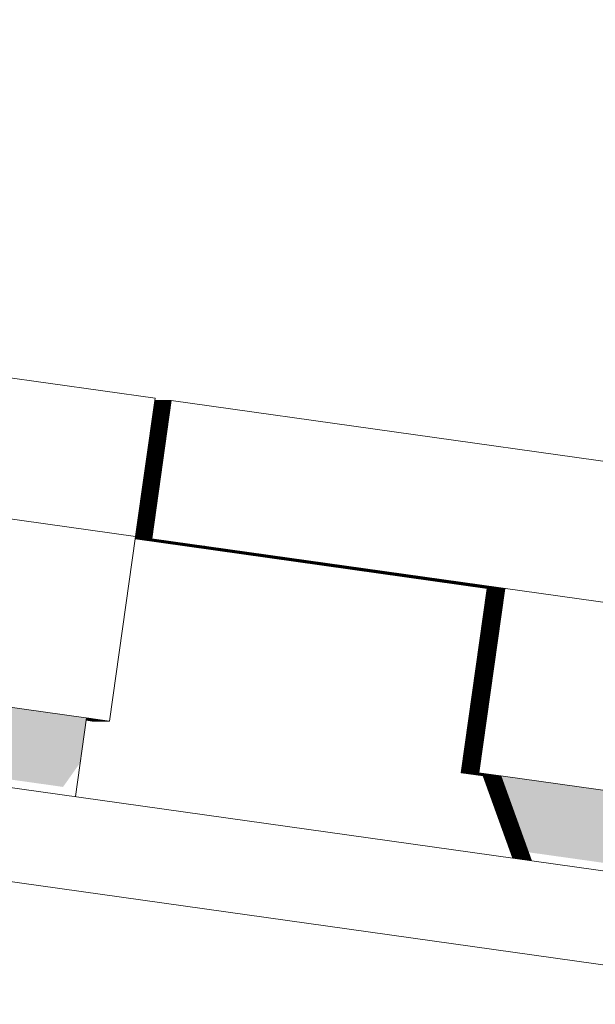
# Model space of a CAD drawing. Header units: metres. Extents: x -52 to 321, y -8 to 26.
# Tile 216 of 256: x 309.136 to 309.26, y 6.574 to 6.785. Entities that reach past the tile are written whole.
import ezdxf

# ---------------------------------------------------------------- set-up
doc = ezdxf.new("R2010")
doc.units = ezdxf.units.M
doc.header["$MEASUREMENT"] = 0
for name, color, linetype in [('30 Dachaufbau', 7, 'Continuous'), ('70 PV-Anlage', 7, 'Continuous'), ('94 Genehmigungsplanung Bemaßung', 7, 'Continuous')]:
    doc.layers.add(name, color=color, linetype=linetype)
doc.styles.add('ERSTELLTER_STIL_2', font='arial.ttf')
doc.dimstyles.new('ERSTELLTER_STIL__1', dxfattribs={"dimtxt": 0.25, "dimasz": 0.19, "dimexe": 0.18, "dimexo": 0.1, "dimgap": 0, "dimtad": 1, "dimtih": 1, "dimtoh": 1, "dimzin": 0, "dimdsep": 46, "dimtxsty": 'ERSTELLTER_STIL_2', "dimblk": 'ARROWHEAD_6', "dimblk1": 'ARROWHEAD_6', "dimblk2": 'ARROWHEAD_6', "dimcen": 0.09, "dimclrd": 7, "dimclre": 7, "dimclrt": 7, "dimazin": 0, "dimtfac": 1, "dimtdec": 4, "dimtmove": 0, "dimatfit": 3, "dimfxl": 1, "dimtolj": 1, "dimtzin": 0, "dimarcsym": 0})

# ---------------------------------------------------------------- blocks, each defined once
blk = doc.blocks.new('*D55', base_point=(33626.11544, -0.00275))
at = {"layer": '94 Genehmigungsplanung Bemaßung', "color": 7, "linetype": 'Continuous', "lineweight": 13}
for p, q in [((297.01606, 9.19055), (297.01606, 9.56555)), ((312.83606, 9.19055), (312.83606, 9.56555)), ((297.11606, 9.47805), (296.91606, 9.27805)), ((312.73606, 9.27805), (312.93606, 9.47805)), ((296.86606, 9.37805), (297.01606, 9.37805)), ((297.01606, 9.37805), (312.83606, 9.37805)), ((312.83606, 9.37805), (312.98606, 9.37805))]:
    blk.add_line(p, q, dxfattribs=at)
at = {"layer": '94 Genehmigungsplanung Bemaßung', "color": 7, "lineweight": 13, "insert": (304.49707, 9.42805), "char_height": 0.25, "attachment_point": 7, "style": 'ERSTELLTER_STIL_2'}
blk.add_mtext('\\A1;{\\pql;\\fArial|b0|i0|c0|p0;\\W1.000000;15,82}', dxfattribs=at)
blk = doc.blocks.new('ARROWHEAD_6')
at = {"color": 0, "linetype": 'Continuous', "lineweight": 0}
for p, q in [((-0.5, -0.5), (0.5, 0.5)), ((0, 0), (-1, 0))]:
    blk.add_line(p, q, dxfattribs=at)

msp = doc.modelspace()

# ---------------------------------------------------------------- hatches: boundary and pattern name
at = {"layer": '70 PV-Anlage', "linetype": 'Continuous', "lineweight": 0, "true_color": 0x000000}
for points in [[(309.16087, 6.67358), (309.16095, 6.67358), (309.16512, 6.70328), (309.16504, 6.70328), (309.16094, 6.67406)], [(309.16095, 6.67358), (309.16106, 6.67358), (309.16523, 6.70328), (309.16512, 6.70328)], [(309.16106, 6.67358), (309.16116, 6.67358), (309.16534, 6.70328), (309.16523, 6.70328)], [(309.16117, 6.67358), (309.16127, 6.67358), (309.16545, 6.70328), (309.16534, 6.70328)], [(309.16127, 6.67358), (309.16138, 6.67358), (309.16556, 6.70328), (309.16545, 6.70328)], [(309.16138, 6.67358), (309.16149, 6.67358), (309.16566, 6.70328), (309.16556, 6.70328)], [(309.16149, 6.67358), (309.1616, 6.67358), (309.16577, 6.70328), (309.16566, 6.70328)], [(309.1616, 6.67358), (309.1617, 6.67358), (309.16588, 6.70328), (309.16577, 6.70328)], [(309.16588, 6.70328), (309.16171, 6.67358), (309.16181, 6.67358), (309.16599, 6.70328)], [(309.16181, 6.67358), (309.16192, 6.67358), (309.1661, 6.70328), (309.16599, 6.70328)], [(309.16192, 6.67358), (309.16203, 6.67358), (309.1662, 6.70328), (309.1661, 6.70328)], [(309.16203, 6.67358), (309.16214, 6.67358), (309.16631, 6.70328), (309.1662, 6.70328)], [(309.16214, 6.67358), (309.16224, 6.67358), (309.16642, 6.70328), (309.16631, 6.70328)], [(309.16224, 6.67358), (309.16235, 6.67358), (309.16653, 6.70328), (309.16642, 6.70328)], [(309.16235, 6.67358), (309.16246, 6.67358), (309.16664, 6.70328), (309.16653, 6.70328)], [(309.16664, 6.70328), (309.16246, 6.67358), (309.16257, 6.67358), (309.16674, 6.70328)], [(309.16257, 6.67358), (309.16268, 6.67358), (309.16685, 6.70328), (309.16674, 6.70328)], [(309.16268, 6.67358), (309.16278, 6.67358), (309.16696, 6.70328), (309.16685, 6.70328)], [(309.16278, 6.67358), (309.16289, 6.67358), (309.16707, 6.70328), (309.16696, 6.70328)], [(309.16289, 6.67358), (309.163, 6.67358), (309.16718, 6.70328), (309.16707, 6.70328)], [(309.163, 6.67358), (309.16311, 6.67358), (309.16728, 6.70328), (309.16718, 6.70328)], [(309.16311, 6.67358), (309.16322, 6.67358), (309.16739, 6.70328), (309.16728, 6.70328)], [(309.16322, 6.67358), (309.16332, 6.67358), (309.1675, 6.70328), (309.16739, 6.70328)], [(309.16332, 6.67358), (309.16343, 6.67358), (309.16761, 6.70328), (309.1675, 6.70328)], [(309.16761, 6.70328), (309.16343, 6.67358), (309.16354, 6.67358), (309.16772, 6.70328)], [(309.16354, 6.67358), (309.16365, 6.67358), (309.16782, 6.70328), (309.16772, 6.70328)], [(309.16365, 6.67358), (309.16376, 6.67358), (309.16793, 6.70328), (309.16782, 6.70328)], [(309.16376, 6.67358), (309.16386, 6.67358), (309.16804, 6.70328), (309.16793, 6.70328)], [(309.16804, 6.70328), (309.16386, 6.67358), (309.16397, 6.67358), (309.16815, 6.70328)], [(309.16397, 6.67358), (309.16408, 6.67358), (309.16826, 6.70328), (309.16815, 6.70328)], [(309.16826, 6.70328), (309.16408, 6.67358), (309.16419, 6.67358), (309.16836, 6.70328)], [(309.16836, 6.70328), (309.16419, 6.67358), (309.1643, 6.67358), (309.16847, 6.70328)], [(309.16847, 6.70328), (309.1643, 6.67358), (309.1644, 6.67358), (309.16858, 6.70328)], [(309.16087, 6.67356), (309.16086, 6.67354), (309.17201, 6.67198), (309.17212, 6.67198)], [(309.16087, 6.67357), (309.17223, 6.67198), (309.17234, 6.67198), (309.16095, 6.67358)], [(309.16087, 6.67357), (309.16087, 6.67356), (309.17212, 6.67198), (309.17223, 6.67198)], [(309.16095, 6.67358), (309.17234, 6.67198), (309.17244, 6.67198), (309.16106, 6.67358)], [(309.16116, 6.67358), (309.16106, 6.67358), (309.17245, 6.67198), (309.17255, 6.67198)], [(309.16127, 6.67358), (309.16117, 6.67358), (309.17255, 6.67198), (309.17266, 6.67198)], [(309.16138, 6.67358), (309.16127, 6.67358), (309.17266, 6.67198), (309.17277, 6.67198)], [(309.16149, 6.67358), (309.16138, 6.67358), (309.17277, 6.67198), (309.17288, 6.67198)], [(309.1616, 6.67358), (309.16149, 6.67358), (309.17288, 6.67198), (309.17298, 6.67198)], [(309.1617, 6.67358), (309.1616, 6.67358), (309.17299, 6.67198), (309.17309, 6.67198)], [(309.16181, 6.67358), (309.16171, 6.67358), (309.17309, 6.67198), (309.1732, 6.67198)], [(309.16192, 6.67358), (309.16181, 6.67358), (309.1732, 6.67198), (309.17331, 6.67198)], [(309.16203, 6.67358), (309.16192, 6.67358), (309.17331, 6.67198), (309.17342, 6.67198)], [(309.16214, 6.67358), (309.16203, 6.67358), (309.17342, 6.67198), (309.17352, 6.67198)], [(309.16224, 6.67358), (309.16214, 6.67358), (309.17353, 6.67198), (309.17363, 6.67198)], [(309.16235, 6.67358), (309.16224, 6.67358), (309.17363, 6.67198), (309.17374, 6.67198)], [(309.16246, 6.67358), (309.16235, 6.67358), (309.17374, 6.67198), (309.17385, 6.67198)], [(309.16257, 6.67358), (309.16246, 6.67358), (309.17385, 6.67198), (309.17396, 6.67198)], [(309.16268, 6.67358), (309.16257, 6.67358), (309.17396, 6.67198), (309.17406, 6.67198)], [(309.16278, 6.67358), (309.16268, 6.67358), (309.17407, 6.67198), (309.17417, 6.67198)], [(309.16289, 6.67358), (309.16278, 6.67358), (309.17417, 6.67198), (309.17428, 6.67198)], [(309.163, 6.67358), (309.16289, 6.67358), (309.17428, 6.67198), (309.17439, 6.67198)], [(309.16311, 6.67358), (309.163, 6.67358), (309.17439, 6.67198), (309.1745, 6.67198)], [(309.16322, 6.67358), (309.16311, 6.67358), (309.1745, 6.67198), (309.1746, 6.67198)], [(309.16332, 6.67358), (309.16322, 6.67358), (309.17461, 6.67198), (309.17471, 6.67198)], [(309.16343, 6.67358), (309.16332, 6.67358), (309.17471, 6.67198), (309.17482, 6.67198)], [(309.16343, 6.67358), (309.17482, 6.67198), (309.17492, 6.67198), (309.16353, 6.67358)], [(309.16365, 6.67358), (309.16354, 6.67358), (309.17493, 6.67198), (309.17503, 6.67198)], [(309.16376, 6.67358), (309.16365, 6.67358), (309.17504, 6.67198), (309.17514, 6.67198)], [(309.16386, 6.67358), (309.16376, 6.67358), (309.17515, 6.67198), (309.17525, 6.67198)], [(309.16397, 6.67358), (309.16386, 6.67358), (309.17525, 6.67198), (309.17536, 6.67198)], [(309.16408, 6.67358), (309.16397, 6.67358), (309.17536, 6.67198), (309.17547, 6.67198)], [(309.16419, 6.67358), (309.16408, 6.67358), (309.17547, 6.67198), (309.17557, 6.67198)], [(309.1643, 6.67358), (309.16419, 6.67358), (309.17558, 6.67198), (309.17568, 6.67198)], [(309.1644, 6.67358), (309.1643, 6.67358), (309.17569, 6.67198), (309.17579, 6.67198)], [(309.17201, 6.67198), (309.23638, 6.66293), (309.23649, 6.66293), (309.17212, 6.67198)], [(309.17212, 6.67198), (309.23649, 6.66293), (309.2366, 6.66293), (309.17223, 6.67198)], [(309.17223, 6.67198), (309.2366, 6.66293), (309.2367, 6.66293), (309.17234, 6.67198)], [(309.17345, 6.67218), (309.17228, 6.67235), (309.17345, 6.67218)], [(309.17234, 6.67198), (309.2367, 6.66293), (309.23681, 6.66293), (309.17244, 6.67198)], [(309.17245, 6.67198), (309.23681, 6.66293), (309.23692, 6.66293), (309.17255, 6.67198)], [(309.17255, 6.67198), (309.23692, 6.66293), (309.23703, 6.66293), (309.17266, 6.67198)], [(309.17266, 6.67198), (309.23703, 6.66293), (309.23714, 6.66293), (309.17277, 6.67198)], [(309.17277, 6.67198), (309.23714, 6.66293), (309.23724, 6.66293), (309.17288, 6.67198)], [(309.17288, 6.67198), (309.23724, 6.66293), (309.23735, 6.66293), (309.17298, 6.67198)], [(309.17299, 6.67198), (309.23735, 6.66293), (309.23746, 6.66293), (309.17309, 6.67198)], [(309.17302, 6.67224), (309.17323, 6.67221), (309.17313, 6.67223)], [(309.17309, 6.67198), (309.23746, 6.66293), (309.23757, 6.66293), (309.1732, 6.67198)], [(309.1732, 6.67198), (309.23757, 6.66293), (309.23768, 6.66293), (309.17331, 6.67198)], [(309.17331, 6.67198), (309.23768, 6.66293), (309.23778, 6.66293), (309.17342, 6.67198)], [(309.17342, 6.67198), (309.23778, 6.66293), (309.23789, 6.66293), (309.17352, 6.67198)], [(309.17353, 6.67198), (309.23789, 6.66293), (309.238, 6.66293), (309.17363, 6.67198)], [(309.17363, 6.67198), (309.238, 6.66293), (309.23811, 6.66293), (309.17374, 6.67198)], [(309.17374, 6.67198), (309.23811, 6.66293), (309.23822, 6.66293), (309.17385, 6.67198)], [(309.17385, 6.67198), (309.23822, 6.66293), (309.23832, 6.66293), (309.17396, 6.67198)], [(309.17396, 6.67198), (309.23832, 6.66293), (309.23843, 6.66293), (309.17406, 6.67198)], [(309.17407, 6.67198), (309.23843, 6.66293), (309.23854, 6.66293), (309.17417, 6.67198)], [(309.17417, 6.67198), (309.23854, 6.66293), (309.23865, 6.66293), (309.17428, 6.67198)], [(309.17428, 6.67198), (309.23865, 6.66293), (309.23876, 6.66293), (309.17439, 6.67198)], [(309.17439, 6.67198), (309.23876, 6.66293), (309.23886, 6.66293), (309.1745, 6.67198)], [(309.1745, 6.67198), (309.23886, 6.66293), (309.23897, 6.66293), (309.1746, 6.67198)], [(309.17461, 6.67198), (309.23897, 6.66293), (309.23908, 6.66293), (309.17471, 6.67198)], [(309.17471, 6.67198), (309.23908, 6.66293), (309.23919, 6.66293), (309.17482, 6.67198)], [(309.17492, 6.67198), (309.17482, 6.67198), (309.23919, 6.66293), (309.23929, 6.66293)], [(309.17493, 6.67198), (309.2393, 6.66293), (309.2394, 6.66293), (309.17503, 6.67198)], [(309.17504, 6.67198), (309.2394, 6.66293), (309.23951, 6.66293), (309.17514, 6.67198)], [(309.17515, 6.67198), (309.23951, 6.66293), (309.23962, 6.66293), (309.17525, 6.67198)], [(309.17525, 6.67198), (309.23962, 6.66293), (309.23973, 6.66293), (309.17536, 6.67198)], [(309.17536, 6.67198), (309.23973, 6.66293), (309.23984, 6.66293), (309.17547, 6.67198)], [(309.17547, 6.67198), (309.23984, 6.66293), (309.23994, 6.66293), (309.17557, 6.67198)], [(309.17558, 6.67198), (309.23994, 6.66293), (309.24005, 6.66293), (309.17568, 6.67198)], [(309.17569, 6.67198), (309.24006, 6.66293), (309.24016, 6.66293), (309.17579, 6.67198)], [(309.23081, 6.62332), (309.23092, 6.62332), (309.23649, 6.66293), (309.23638, 6.66293)], [(309.23092, 6.62332), (309.23103, 6.62332), (309.2366, 6.66293), (309.23649, 6.66293)], [(309.23103, 6.62332), (309.23114, 6.62332), (309.2367, 6.66293), (309.2366, 6.66293)], [(309.23114, 6.62332), (309.23125, 6.62332), (309.23681, 6.66293), (309.2367, 6.66293)], [(309.23125, 6.62332), (309.23135, 6.62332), (309.23692, 6.66293), (309.23681, 6.66293)], [(309.23135, 6.62332), (309.23146, 6.62332), (309.23703, 6.66293), (309.23692, 6.66293)], [(309.23146, 6.62332), (309.23157, 6.62332), (309.23714, 6.66293), (309.23703, 6.66293)], [(309.23157, 6.62332), (309.23168, 6.62332), (309.23724, 6.66293), (309.23714, 6.66293)], [(309.23168, 6.62332), (309.23179, 6.62332), (309.23735, 6.66293), (309.23724, 6.66293)], [(309.23179, 6.62332), (309.23189, 6.62332), (309.23746, 6.66293), (309.23735, 6.66293)], [(309.23746, 6.66293), (309.23189, 6.62332), (309.232, 6.62332), (309.23757, 6.66293)], [(309.232, 6.62332), (309.23211, 6.62332), (309.23768, 6.66293), (309.23757, 6.66293)], [(309.23211, 6.62332), (309.23222, 6.62332), (309.23778, 6.66293), (309.23768, 6.66293)], [(309.23222, 6.62332), (309.23233, 6.62332), (309.23789, 6.66293), (309.23778, 6.66293)], [(309.23233, 6.62332), (309.23243, 6.62332), (309.238, 6.66293), (309.23789, 6.66293)], [(309.23243, 6.62332), (309.23254, 6.62332), (309.23811, 6.66293), (309.238, 6.66293)], [(309.23254, 6.62332), (309.23265, 6.62332), (309.23822, 6.66293), (309.23811, 6.66293)], [(309.23822, 6.66293), (309.23265, 6.62332), (309.23276, 6.62332), (309.23832, 6.66293)], [(309.23276, 6.62332), (309.23287, 6.62332), (309.23843, 6.66293), (309.23832, 6.66293)], [(309.23287, 6.62332), (309.23297, 6.62332), (309.23854, 6.66293), (309.23843, 6.66293)], [(309.23297, 6.62332), (309.23308, 6.62332), (309.23865, 6.66293), (309.23854, 6.66293)], [(309.23308, 6.62332), (309.23319, 6.62332), (309.23876, 6.66293), (309.23865, 6.66293)], [(309.23319, 6.62332), (309.2333, 6.62332), (309.23886, 6.66293), (309.23876, 6.66293)], [(309.2333, 6.62332), (309.2334, 6.62332), (309.23897, 6.66293), (309.23886, 6.66293)], [(309.2334, 6.62332), (309.23351, 6.62332), (309.23908, 6.66293), (309.23897, 6.66293)], [(309.23351, 6.62332), (309.23362, 6.62332), (309.23919, 6.66293), (309.23908, 6.66293)], [(309.23919, 6.66293), (309.23362, 6.62332), (309.23373, 6.62332), (309.2393, 6.66293)], [(309.23373, 6.62332), (309.23384, 6.62332), (309.2394, 6.66293), (309.2393, 6.66293)], [(309.23384, 6.62332), (309.23394, 6.62332), (309.23951, 6.66293), (309.2394, 6.66293)], [(309.23394, 6.62332), (309.23405, 6.62332), (309.23962, 6.66293), (309.23951, 6.66293)], [(309.23962, 6.66293), (309.23405, 6.62332), (309.23416, 6.62332), (309.23973, 6.66293)], [(309.23416, 6.62332), (309.23427, 6.62332), (309.23984, 6.66293), (309.23973, 6.66293)], [(309.23984, 6.66293), (309.23427, 6.62332), (309.23438, 6.62332), (309.23994, 6.66293)], [(309.23994, 6.66293), (309.23438, 6.62332), (309.23448, 6.62332), (309.24005, 6.66293)], [(309.23448, 6.62332), (309.23459, 6.62332), (309.24016, 6.66293), (309.24005, 6.66293)], [(309.11857, 6.62408), (309.14537, 6.62031), (309.14907, 6.62554), (309.15042, 6.63515), (309.12071, 6.63932)], [(309.15036, 6.6347), (309.15035, 6.63469), (309.15202, 6.63445), (309.15213, 6.63445)], [(309.15035, 6.63469), (309.15035, 6.63467), (309.15192, 6.63445), (309.15202, 6.63445)], [(309.15035, 6.63467), (309.15035, 6.63466), (309.15181, 6.63445), (309.15192, 6.63445)], [(309.15035, 6.63464), (309.1517, 6.63445), (309.15181, 6.63445), (309.15035, 6.63466)], [(309.15035, 6.63463), (309.15159, 6.63445), (309.1517, 6.63445), (309.15035, 6.63464)], [(309.15037, 6.63478), (309.15036, 6.63476), (309.15256, 6.63445), (309.15267, 6.63445)], [(309.15036, 6.63475), (309.15246, 6.63445), (309.15256, 6.63445), (309.15036, 6.63476)], [(309.15036, 6.63475), (309.15036, 6.63473), (309.15235, 6.63445), (309.15246, 6.63445)], [(309.15036, 6.63473), (309.15036, 6.63472), (309.15224, 6.63445), (309.15235, 6.63445)], [(309.15036, 6.63472), (309.15036, 6.6347), (309.15213, 6.63445), (309.15224, 6.63445)], [(309.15037, 6.63484), (309.1531, 6.63445), (309.15321, 6.63445), (309.15038, 6.63485)], [(309.15037, 6.63484), (309.15037, 6.63482), (309.153, 6.63445), (309.1531, 6.63445)], [(309.15037, 6.63481), (309.15289, 6.63445), (309.153, 6.63445), (309.15037, 6.63482)], [(309.15037, 6.63479), (309.15278, 6.63445), (309.15289, 6.63445), (309.15037, 6.63481)], [(309.15037, 6.63478), (309.15267, 6.63445), (309.15278, 6.63445), (309.15037, 6.63479)], [(309.15039, 6.63491), (309.15038, 6.6349), (309.15354, 6.63445), (309.15364, 6.63445)], [(309.15038, 6.6349), (309.15038, 6.63488), (309.15343, 6.63445), (309.15354, 6.63445)], [(309.15038, 6.63487), (309.15332, 6.63445), (309.15343, 6.63445), (309.15038, 6.63488)], [(309.15038, 6.63485), (309.15321, 6.63445), (309.15332, 6.63445), (309.15038, 6.63487)], [(309.1504, 6.63499), (309.15039, 6.63497), (309.15408, 6.63445), (309.15418, 6.63445)], [(309.15039, 6.63497), (309.15039, 6.63496), (309.15397, 6.63445), (309.15408, 6.63445)], [(309.15039, 6.63496), (309.15039, 6.63494), (309.15386, 6.63445), (309.15397, 6.63445)], [(309.15039, 6.63493), (309.15375, 6.63445), (309.15386, 6.63445), (309.15039, 6.63494)], [(309.15039, 6.63491), (309.15364, 6.63445), (309.15375, 6.63445), (309.15039, 6.63493)], [(309.15041, 6.63506), (309.1504, 6.63505), (309.15462, 6.63445), (309.15472, 6.63445)], [(309.1504, 6.63505), (309.1504, 6.63503), (309.15451, 6.63445), (309.15462, 6.63445)], [(309.1504, 6.63503), (309.1504, 6.63502), (309.1544, 6.63445), (309.1545, 6.63445)], [(309.1504, 6.63502), (309.1504, 6.635), (309.15429, 6.63445), (309.1544, 6.63445)], [(309.1504, 6.635), (309.1504, 6.63499), (309.15418, 6.63445), (309.15429, 6.63445)], [(309.15042, 6.63513), (309.15041, 6.63512), (309.15516, 6.63445), (309.15526, 6.63445)], [(309.15041, 6.63512), (309.15041, 6.6351), (309.15505, 6.63445), (309.15516, 6.63445)], [(309.15041, 6.63511), (309.15041, 6.63509), (309.15494, 6.63445), (309.15505, 6.63445)], [(309.15041, 6.63509), (309.15041, 6.63507), (309.15483, 6.63445), (309.15494, 6.63445)], [(309.15041, 6.63508), (309.15041, 6.63506), (309.15472, 6.63445), (309.15483, 6.63445)], [(309.15042, 6.63515), (309.15042, 6.63514), (309.15527, 6.63445), (309.15537, 6.63445)], [(309.23081, 6.62332), (309.23565, 6.62264), (309.23564, 6.62266), (309.23092, 6.62332)], [(309.23092, 6.62332), (309.23575, 6.62264), (309.23575, 6.62266), (309.23103, 6.62332)], [(309.23103, 6.62332), (309.23586, 6.62264), (309.23586, 6.62266), (309.23114, 6.62332)], [(309.23114, 6.62332), (309.23597, 6.62264), (309.23596, 6.62266), (309.23125, 6.62332)], [(309.23125, 6.62332), (309.23608, 6.62264), (309.23607, 6.62266), (309.23135, 6.62332)], [(309.23135, 6.62332), (309.23619, 6.62264), (309.23618, 6.62266), (309.23146, 6.62332)], [(309.23146, 6.62332), (309.23629, 6.62264), (309.23629, 6.62266), (309.23157, 6.62332)], [(309.23157, 6.62332), (309.2364, 6.62264), (309.2364, 6.62266), (309.23168, 6.62332)], [(309.23168, 6.62332), (309.23651, 6.62264), (309.2365, 6.62266), (309.23179, 6.62332)], [(309.23179, 6.62332), (309.23662, 6.62264), (309.23661, 6.62266), (309.23189, 6.62332)], [(309.232, 6.62332), (309.23189, 6.62332), (309.23673, 6.62264), (309.23672, 6.62266)], [(309.232, 6.62332), (309.23683, 6.62264), (309.23683, 6.62266), (309.23211, 6.62332)], [(309.23211, 6.62332), (309.23694, 6.62264), (309.23694, 6.62266), (309.23222, 6.62332)], [(309.23222, 6.62332), (309.23705, 6.62264), (309.23704, 6.62266), (309.23233, 6.62332)], [(309.23233, 6.62332), (309.23716, 6.62264), (309.23715, 6.62266), (309.23243, 6.62332)], [(309.23243, 6.62332), (309.23727, 6.62264), (309.23726, 6.62266), (309.23254, 6.62332)], [(309.23254, 6.62332), (309.23737, 6.62264), (309.23737, 6.62266), (309.23265, 6.62332)], [(309.23265, 6.62332), (309.23748, 6.62264), (309.23748, 6.62266), (309.23276, 6.62332)], [(309.23276, 6.62332), (309.23759, 6.62264), (309.23758, 6.62266), (309.23287, 6.62332)], [(309.23287, 6.62332), (309.2377, 6.62264), (309.23769, 6.62266), (309.23297, 6.62332)], [(309.23297, 6.62332), (309.2378, 6.62264), (309.2378, 6.62266), (309.23308, 6.62332)], [(309.23308, 6.62332), (309.23791, 6.62264), (309.23791, 6.62266), (309.23319, 6.62332)], [(309.23319, 6.62332), (309.23802, 6.62264), (309.23802, 6.62266), (309.2333, 6.62332)], [(309.2333, 6.62332), (309.23813, 6.62264), (309.23812, 6.62266), (309.2334, 6.62332)], [(309.2334, 6.62332), (309.23824, 6.62264), (309.23823, 6.62266), (309.23351, 6.62332)], [(309.23351, 6.62332), (309.23834, 6.62264), (309.23834, 6.62266), (309.23362, 6.62332)], [(309.23362, 6.62332), (309.23845, 6.62264), (309.23845, 6.62266), (309.23372, 6.62332)], [(309.23373, 6.62332), (309.23856, 6.62264), (309.23856, 6.62266), (309.23384, 6.62332)], [(309.23384, 6.62332), (309.23867, 6.62264), (309.23866, 6.62266), (309.23394, 6.62332)], [(309.23394, 6.62332), (309.23878, 6.62264), (309.23877, 6.62266), (309.23405, 6.62332)], [(309.23405, 6.62332), (309.23888, 6.62264), (309.23888, 6.62266), (309.23416, 6.62332)], [(309.23416, 6.62332), (309.23899, 6.62264), (309.23899, 6.62266), (309.23427, 6.62332)], [(309.23427, 6.62332), (309.2391, 6.62264), (309.2391, 6.62266), (309.23438, 6.62332)], [(309.23438, 6.62332), (309.23921, 6.62264), (309.2392, 6.62266), (309.23448, 6.62332)], [(309.23449, 6.62332), (309.23932, 6.62264), (309.23931, 6.62266), (309.23459, 6.62332)], [(309.23565, 6.62264), (309.23554, 6.62266), (309.24191, 6.60503), (309.24202, 6.60501)], [(309.23575, 6.62264), (309.23565, 6.62266), (309.24203, 6.60501), (309.24213, 6.605)], [(309.23586, 6.62264), (309.23576, 6.62266), (309.24214, 6.605), (309.24225, 6.60498)], [(309.23597, 6.62264), (309.23586, 6.62266), (309.24225, 6.60498), (309.24236, 6.60497)], [(309.23608, 6.62264), (309.23597, 6.62266), (309.24237, 6.60497), (309.24247, 6.60495)], [(309.23619, 6.62264), (309.23608, 6.62266), (309.24248, 6.60495), (309.24259, 6.60493)], [(309.23629, 6.62264), (309.23619, 6.62266), (309.2426, 6.60493), (309.2427, 6.60492)], [(309.2364, 6.62264), (309.2363, 6.62266), (309.24271, 6.60492), (309.24281, 6.6049)], [(309.23651, 6.62264), (309.2364, 6.62266), (309.24282, 6.6049), (309.24293, 6.60489)], [(309.23662, 6.62264), (309.23651, 6.62266), (309.24294, 6.60489), (309.24304, 6.60487)], [(309.23673, 6.62264), (309.23662, 6.62266), (309.24305, 6.60487), (309.24316, 6.60485)], [(309.23683, 6.62264), (309.23673, 6.62266), (309.24316, 6.60485), (309.24327, 6.60484)], [(309.23694, 6.62264), (309.23684, 6.62266), (309.24328, 6.60484), (309.24338, 6.60482)], [(309.23705, 6.62264), (309.23694, 6.62266), (309.24339, 6.60482), (309.2435, 6.60481)], [(309.23716, 6.62264), (309.23705, 6.62266), (309.24351, 6.60481), (309.24361, 6.60479)], [(309.23726, 6.62264), (309.23716, 6.62266), (309.24362, 6.60479), (309.24372, 6.60477)], [(309.23737, 6.62264), (309.23727, 6.62266), (309.24373, 6.60477), (309.24384, 6.60476)], [(309.23748, 6.62264), (309.23738, 6.62266), (309.24385, 6.60476), (309.24395, 6.60474)], [(309.23759, 6.62264), (309.23748, 6.62266), (309.24396, 6.60474), (309.24407, 6.60473)], [(309.2377, 6.62264), (309.23759, 6.62266), (309.24407, 6.60473), (309.24418, 6.60471)], [(309.2378, 6.62264), (309.2377, 6.62266), (309.24419, 6.60471), (309.24429, 6.60469)], [(309.23791, 6.62264), (309.23781, 6.62266), (309.2443, 6.60469), (309.24441, 6.60468)], [(309.23802, 6.62264), (309.23792, 6.62266), (309.24442, 6.60468), (309.24452, 6.60466)], [(309.23813, 6.62264), (309.23802, 6.62266), (309.24453, 6.60466), (309.24463, 6.60465)], [(309.23824, 6.62264), (309.23813, 6.62266), (309.24464, 6.60465), (309.24475, 6.60463)], [(309.23834, 6.62264), (309.23824, 6.62266), (309.24476, 6.60463), (309.24486, 6.60461)], [(309.23845, 6.62264), (309.23835, 6.62266), (309.24487, 6.60461), (309.24498, 6.6046)], [(309.23856, 6.62264), (309.23845, 6.62266), (309.24498, 6.6046), (309.24509, 6.60458)], [(309.23867, 6.62264), (309.23856, 6.62266), (309.2451, 6.60458), (309.2452, 6.60457)], [(309.23878, 6.62264), (309.23867, 6.62266), (309.24521, 6.60457), (309.24532, 6.60455)], [(309.23888, 6.62264), (309.23878, 6.62266), (309.24533, 6.60455), (309.24543, 6.60454)], [(309.23899, 6.62264), (309.23889, 6.62266), (309.24544, 6.60453), (309.24554, 6.60452)], [(309.2391, 6.62264), (309.23899, 6.62266), (309.24555, 6.60452), (309.24566, 6.6045)], [(309.23921, 6.62264), (309.2391, 6.62266), (309.24567, 6.6045), (309.24577, 6.60449)], [(309.23932, 6.62264), (309.23921, 6.62266), (309.24578, 6.60449), (309.24589, 6.60447)], [(309.23931, 6.62266), (309.24524, 6.60628), (309.2642, 6.60361), (309.2692, 6.61068), (309.27244, 6.61023), (309.26948, 6.61842)]]:
    msp.add_hatch(color=18, dxfattribs=at).paths.add_polyline_path(points)

# ---------------------------------------------------------------- linework, layer by layer
at = {"layer": '30 Dachaufbau', "color": 7, "linetype": 'Continuous', "lineweight": 13}
for p, q in [((304.92606, 7.21158), (313.40093, 6.02052)), ((313.39815, 6.00071), (304.92606, 7.19139))]:
    msp.add_line(p, q, dxfattribs=at)
at = {"layer": '70 PV-Anlage', "color": 7, "linetype": 'Continuous', "lineweight": 13}
for p, q in [((307.46532, 6.94266), (309.16511, 6.70377)), ((307.46114, 6.91295), (309.16094, 6.67406)), ((309.16094, 6.67406), (309.16511, 6.70377)), ((309.16095, 6.67358), (309.16512, 6.70328)), ((309.16106, 6.67358), (309.16523, 6.70328)), ((309.16117, 6.67358), (309.16534, 6.70328)), ((309.16127, 6.67358), (309.16545, 6.70328)), ((309.16138, 6.67358), (309.16556, 6.70328)), ((309.16149, 6.67358), (309.16566, 6.70328)), ((309.1616, 6.67358), (309.16577, 6.70328)), ((309.16171, 6.67358), (309.16588, 6.70328)), ((309.16181, 6.67358), (309.16599, 6.70328)), ((309.16192, 6.67358), (309.1661, 6.70328)), ((309.16203, 6.67358), (309.1662, 6.70328)), ((309.16214, 6.67358), (309.16631, 6.70328)), ((309.16224, 6.67358), (309.16642, 6.70328)), ((309.16235, 6.67358), (309.16653, 6.70328)), ((309.16246, 6.67358), (309.16664, 6.70328)), ((309.16257, 6.67358), (309.16674, 6.70328)), ((309.16268, 6.67358), (309.16685, 6.70328)), ((309.16278, 6.67358), (309.16696, 6.70328)), ((309.16289, 6.67358), (309.16707, 6.70328)), ((309.163, 6.67358), (309.16718, 6.70328)), ((309.16311, 6.67358), (309.16728, 6.70328)), ((309.16322, 6.67358), (309.16739, 6.70328)), ((309.16332, 6.67358), (309.1675, 6.70328)), ((309.16343, 6.67358), (309.16761, 6.70328)), ((309.16354, 6.67358), (309.16772, 6.70328)), ((309.16365, 6.67358), (309.16782, 6.70328)), ((309.16376, 6.67358), (309.16793, 6.70328)), ((309.16386, 6.67358), (309.16804, 6.70328)), ((309.16397, 6.67358), (309.16815, 6.70328)), ((309.16408, 6.67358), (309.16826, 6.70328)), ((309.16419, 6.67358), (309.16836, 6.70328)), ((309.1643, 6.67358), (309.16847, 6.70328)), ((309.1644, 6.67358), (309.16858, 6.70328)), ((309.16504, 6.70328), (309.16512, 6.70328)), ((309.16512, 6.70328), (309.16523, 6.70328)), ((309.16523, 6.70328), (309.16534, 6.70328)), ((309.16534, 6.70328), (309.16545, 6.70328)), ((309.16545, 6.70328), (309.16556, 6.70328)), ((309.16556, 6.70328), (309.16566, 6.70328)), ((309.16566, 6.70328), (309.16577, 6.70328)), ((309.16577, 6.70328), (309.16588, 6.70328)), ((309.16588, 6.70328), (309.16599, 6.70328)), ((309.16599, 6.70328), (309.1661, 6.70328)), ((309.1661, 6.70328), (309.1662, 6.70328)), ((309.1662, 6.70328), (309.16631, 6.70328)), ((309.16631, 6.70328), (309.16642, 6.70328)), ((309.16642, 6.70328), (309.16653, 6.70328)), ((309.16653, 6.70328), (309.16664, 6.70328)), ((309.16664, 6.70328), (309.16674, 6.70328)), ((309.16674, 6.70328), (309.16685, 6.70328)), ((309.16685, 6.70328), (309.16696, 6.70328)), ((309.16696, 6.70328), (309.16707, 6.70328)), ((309.16707, 6.70328), (309.16718, 6.70328)), ((309.16718, 6.70328), (309.16728, 6.70328)), ((309.16728, 6.70328), (309.16739, 6.70328)), ((309.16739, 6.70328), (309.1675, 6.70328)), ((309.1675, 6.70328), (309.16761, 6.70328)), ((309.16761, 6.70328), (309.16772, 6.70328)), ((309.16772, 6.70328), (309.16782, 6.70328)), ((309.16782, 6.70328), (309.16793, 6.70328)), ((309.16793, 6.70328), (309.16804, 6.70328)), ((309.16804, 6.70328), (309.16815, 6.70328)), ((309.16815, 6.70328), (309.16826, 6.70328)), ((309.16826, 6.70328), (309.16836, 6.70328)), ((309.16836, 6.70328), (309.16847, 6.70328)), ((309.16847, 6.70328), (309.16858, 6.70328)), ((309.16858, 6.70328), (310.86837, 6.46439)), ((309.15537, 6.63445), (309.16094, 6.67406)), ((309.17201, 6.67198), (309.16086, 6.67354)), ((309.16087, 6.67357), (309.16095, 6.67358)), ((309.17223, 6.67198), (309.16087, 6.67357)), ((309.17212, 6.67198), (309.16087, 6.67356)), ((309.17234, 6.67198), (309.16095, 6.67358)), ((309.16095, 6.67358), (309.16106, 6.67358)), ((309.17245, 6.67198), (309.16106, 6.67358)), ((309.16106, 6.67358), (309.16116, 6.67358)), ((309.17255, 6.67198), (309.16117, 6.67358)), ((309.16117, 6.67358), (309.16127, 6.67358)), ((309.17266, 6.67198), (309.16127, 6.67358)), ((309.16127, 6.67358), (309.16138, 6.67358)), ((309.17277, 6.67198), (309.16138, 6.67358)), ((309.16138, 6.67358), (309.16149, 6.67358)), ((309.17288, 6.67198), (309.16149, 6.67358)), ((309.16149, 6.67358), (309.1616, 6.67358)), ((309.17299, 6.67198), (309.1616, 6.67358)), ((309.1616, 6.67358), (309.1617, 6.67358)), ((309.17309, 6.67198), (309.16171, 6.67358)), ((309.16171, 6.67358), (309.16181, 6.67358)), ((309.1732, 6.67198), (309.16181, 6.67358)), ((309.16181, 6.67358), (309.16192, 6.67358)), ((309.17331, 6.67198), (309.16192, 6.67358)), ((309.16192, 6.67358), (309.16203, 6.67358)), ((309.17342, 6.67198), (309.16203, 6.67358)), ((309.16203, 6.67358), (309.16214, 6.67358)), ((309.17353, 6.67198), (309.16214, 6.67358)), ((309.16214, 6.67358), (309.16224, 6.67358)), ((309.17363, 6.67198), (309.16224, 6.67358)), ((309.16224, 6.67358), (309.16235, 6.67358)), ((309.17374, 6.67198), (309.16235, 6.67358)), ((309.16235, 6.67358), (309.16246, 6.67358)), ((309.17385, 6.67198), (309.16246, 6.67358)), ((309.16246, 6.67358), (309.16257, 6.67358)), ((309.17396, 6.67198), (309.16257, 6.67358)), ((309.16257, 6.67358), (309.16268, 6.67358)), ((309.17407, 6.67198), (309.16268, 6.67358)), ((309.16268, 6.67358), (309.16278, 6.67358)), ((309.17417, 6.67198), (309.16278, 6.67358)), ((309.16278, 6.67358), (309.16289, 6.67358)), ((309.17428, 6.67198), (309.16289, 6.67358)), ((309.16289, 6.67358), (309.163, 6.67358)), ((309.17439, 6.67198), (309.163, 6.67358)), ((309.163, 6.67358), (309.16311, 6.67358)), ((309.1745, 6.67198), (309.16311, 6.67358)), ((309.16311, 6.67358), (309.16322, 6.67358)), ((309.17461, 6.67198), (309.16322, 6.67358)), ((309.16322, 6.67358), (309.16332, 6.67358)), ((309.17471, 6.67198), (309.16332, 6.67358)), ((309.16332, 6.67358), (309.16343, 6.67358)), ((309.17482, 6.67198), (309.16343, 6.67358)), ((309.16343, 6.67358), (309.16354, 6.67358)), ((309.17493, 6.67198), (309.16354, 6.67358)), ((309.16354, 6.67358), (309.16365, 6.67358)), ((309.17504, 6.67198), (309.16365, 6.67358)), ((309.16365, 6.67358), (309.16376, 6.67358)), ((309.17515, 6.67198), (309.16376, 6.67358)), ((309.16376, 6.67358), (309.16386, 6.67358)), ((309.17525, 6.67198), (309.16386, 6.67358)), ((309.16386, 6.67358), (309.16397, 6.67358)), ((309.17536, 6.67198), (309.16397, 6.67358)), ((309.16397, 6.67358), (309.16408, 6.67358)), ((309.17547, 6.67198), (309.16408, 6.67358)), ((309.16408, 6.67358), (309.16419, 6.67358)), ((309.17558, 6.67198), (309.16419, 6.67358)), ((309.16419, 6.67358), (309.1643, 6.67358)), ((309.17569, 6.67198), (309.1643, 6.67358)), ((309.1643, 6.67358), (309.1644, 6.67358)), ((309.1644, 6.67358), (310.8642, 6.43469)), ((309.17212, 6.67198), (309.17201, 6.67198)), ((309.17201, 6.67198), (309.23638, 6.66293)), ((309.17223, 6.67198), (309.17212, 6.67198)), ((309.17212, 6.67198), (309.23649, 6.66293)), ((309.17234, 6.67198), (309.17223, 6.67198)), ((309.17223, 6.67198), (309.2366, 6.66293)), ((309.17244, 6.67198), (309.17234, 6.67198)), ((309.17234, 6.67198), (309.23671, 6.66293)), ((309.17255, 6.67198), (309.17245, 6.67198)), ((309.17245, 6.67198), (309.23681, 6.66293)), ((309.17266, 6.67198), (309.17255, 6.67198)), ((309.17255, 6.67198), (309.23692, 6.66293)), ((309.17277, 6.67198), (309.17266, 6.67198)), ((309.17266, 6.67198), (309.23703, 6.66293)), ((309.17288, 6.67198), (309.17277, 6.67198)), ((309.17277, 6.67198), (309.23714, 6.66293)), ((309.17298, 6.67198), (309.17288, 6.67198)), ((309.17288, 6.67198), (309.23725, 6.66293)), ((309.17309, 6.67198), (309.17299, 6.67198)), ((309.17299, 6.67198), (309.23735, 6.66293)), ((309.1732, 6.67198), (309.17309, 6.67198)), ((309.17309, 6.67198), (309.23746, 6.66293)), ((309.17331, 6.67198), (309.1732, 6.67198)), ((309.1732, 6.67198), (309.23757, 6.66293)), ((309.17342, 6.67198), (309.17331, 6.67198)), ((309.17331, 6.67198), (309.23768, 6.66293)), ((309.17352, 6.67198), (309.17342, 6.67198)), ((309.17342, 6.67198), (309.23779, 6.66293)), ((309.17363, 6.67198), (309.17353, 6.67198)), ((309.17353, 6.67198), (309.23789, 6.66293)), ((309.17374, 6.67198), (309.17363, 6.67198)), ((309.17363, 6.67198), (309.238, 6.66293)), ((309.17385, 6.67198), (309.17374, 6.67198)), ((309.17374, 6.67198), (309.23811, 6.66293)), ((309.17396, 6.67198), (309.17385, 6.67198)), ((309.17385, 6.67198), (309.23822, 6.66293)), ((309.17406, 6.67198), (309.17396, 6.67198)), ((309.17396, 6.67198), (309.23833, 6.66293)), ((309.17417, 6.67198), (309.17407, 6.67198)), ((309.17407, 6.67198), (309.23843, 6.66293)), ((309.17428, 6.67198), (309.17417, 6.67198)), ((309.17417, 6.67198), (309.23854, 6.66293)), ((309.17439, 6.67198), (309.17428, 6.67198)), ((309.17428, 6.67198), (309.23865, 6.66293)), ((309.1745, 6.67198), (309.17439, 6.67198)), ((309.17439, 6.67198), (309.23876, 6.66293)), ((309.1746, 6.67198), (309.1745, 6.67198)), ((309.1745, 6.67198), (309.23887, 6.66293)), ((309.17471, 6.67198), (309.17461, 6.67198)), ((309.17461, 6.67198), (309.23897, 6.66293)), ((309.17482, 6.67198), (309.17471, 6.67198)), ((309.17471, 6.67198), (309.23908, 6.66293)), ((309.17493, 6.67198), (309.17482, 6.67198)), ((309.17482, 6.67198), (309.23919, 6.66293)), ((309.17503, 6.67198), (309.17493, 6.67198)), ((309.17493, 6.67198), (309.2393, 6.66293)), ((309.17514, 6.67198), (309.17504, 6.67198)), ((309.17504, 6.67198), (309.23941, 6.66293)), ((309.17525, 6.67198), (309.17515, 6.67198)), ((309.17515, 6.67198), (309.23952, 6.66293)), ((309.17536, 6.67198), (309.17525, 6.67198)), ((309.17525, 6.67198), (309.23962, 6.66293)), ((309.17547, 6.67198), (309.17536, 6.67198)), ((309.17536, 6.67198), (309.23973, 6.66293)), ((309.17557, 6.67198), (309.17547, 6.67198)), ((309.17547, 6.67198), (309.23984, 6.66293)), ((309.17568, 6.67198), (309.17558, 6.67198)), ((309.17558, 6.67198), (309.23994, 6.66293)), ((309.17579, 6.67198), (309.17569, 6.67198)), ((309.17569, 6.67198), (309.24005, 6.66293)), ((309.23082, 6.62332), (309.23638, 6.66293)), ((309.23092, 6.62332), (309.23649, 6.66293)), ((309.23103, 6.62332), (309.2366, 6.66293)), ((309.23114, 6.62332), (309.2367, 6.66293)), ((309.23125, 6.62332), (309.23681, 6.66293)), ((309.23136, 6.62332), (309.23692, 6.66293)), ((309.23146, 6.62332), (309.23703, 6.66293)), ((309.23157, 6.62332), (309.23714, 6.66293)), ((309.23168, 6.62332), (309.23724, 6.66293)), ((309.23179, 6.62332), (309.23735, 6.66293)), ((309.23189, 6.62332), (309.23746, 6.66293)), ((309.232, 6.62332), (309.23757, 6.66293)), ((309.23211, 6.62332), (309.23768, 6.66293)), ((309.23222, 6.62332), (309.23778, 6.66293)), ((309.23233, 6.62332), (309.23789, 6.66293)), ((309.23243, 6.62332), (309.238, 6.66293)), ((309.23254, 6.62332), (309.23811, 6.66293)), ((309.23265, 6.62332), (309.23822, 6.66293)), ((309.23276, 6.62332), (309.23832, 6.66293)), ((309.23287, 6.62332), (309.23843, 6.66293)), ((309.23297, 6.62332), (309.23854, 6.66293)), ((309.23308, 6.62332), (309.23865, 6.66293)), ((309.23319, 6.62332), (309.23876, 6.66293)), ((309.2333, 6.62332), (309.23886, 6.66293)), ((309.23341, 6.62332), (309.23897, 6.66293)), ((309.23351, 6.62332), (309.23908, 6.66293)), ((309.23362, 6.62332), (309.23919, 6.66293)), ((309.23373, 6.62332), (309.2393, 6.66293)), ((309.23384, 6.62332), (309.2394, 6.66293)), ((309.23394, 6.62332), (309.23951, 6.66293)), ((309.23405, 6.62332), (309.23962, 6.66293)), ((309.23416, 6.62332), (309.23973, 6.66293)), ((309.23427, 6.62332), (309.23984, 6.66293)), ((309.23438, 6.62332), (309.23994, 6.66293)), ((309.23449, 6.62332), (309.24005, 6.66293)), ((309.23459, 6.62332), (309.24016, 6.66293)), ((309.23638, 6.66293), (309.23649, 6.66293)), ((309.23649, 6.66293), (309.2366, 6.66293)), ((309.2366, 6.66293), (309.2367, 6.66293)), ((309.2367, 6.66293), (309.23681, 6.66293)), ((309.23681, 6.66293), (309.23692, 6.66293)), ((309.23692, 6.66293), (309.23703, 6.66293)), ((309.23703, 6.66293), (309.23714, 6.66293)), ((309.23714, 6.66293), (309.23724, 6.66293)), ((309.23724, 6.66293), (309.23735, 6.66293)), ((309.23735, 6.66293), (309.23746, 6.66293)), ((309.23746, 6.66293), (309.23757, 6.66293)), ((309.23757, 6.66293), (309.23768, 6.66293)), ((309.23768, 6.66293), (309.23778, 6.66293)), ((309.23778, 6.66293), (309.23789, 6.66293)), ((309.23789, 6.66293), (309.238, 6.66293)), ((309.238, 6.66293), (309.23811, 6.66293)), ((309.23811, 6.66293), (309.23822, 6.66293)), ((309.23822, 6.66293), (309.23832, 6.66293)), ((309.23832, 6.66293), (309.23843, 6.66293)), ((309.23843, 6.66293), (309.23854, 6.66293)), ((309.23854, 6.66293), (309.23865, 6.66293)), ((309.23865, 6.66293), (309.23876, 6.66293)), ((309.23876, 6.66293), (309.23886, 6.66293)), ((309.23886, 6.66293), (309.23897, 6.66293)), ((309.23897, 6.66293), (309.23908, 6.66293)), ((309.23908, 6.66293), (309.23919, 6.66293)), ((309.23919, 6.66293), (309.2393, 6.66293)), ((309.2393, 6.66293), (309.2394, 6.66293)), ((309.2394, 6.66293), (309.23951, 6.66293)), ((309.23951, 6.66293), (309.23962, 6.66293)), ((309.23962, 6.66293), (309.23973, 6.66293)), ((309.23973, 6.66293), (309.23984, 6.66293)), ((309.23984, 6.66293), (309.23994, 6.66293)), ((309.23994, 6.66293), (309.24005, 6.66293)), ((309.24005, 6.66293), (309.24016, 6.66293)), ((309.11576, 6.64002), (309.15537, 6.63445)), ((309.15042, 6.63515), (309.14804, 6.61822)), ((309.15202, 6.63445), (309.15035, 6.63469)), ((309.15192, 6.63445), (309.15035, 6.63467)), ((309.15181, 6.63445), (309.15035, 6.63466)), ((309.1517, 6.63445), (309.15035, 6.63464)), ((309.15159, 6.63445), (309.15035, 6.63463)), ((309.15256, 6.63445), (309.15036, 6.63476)), ((309.15246, 6.63445), (309.15036, 6.63475)), ((309.15235, 6.63445), (309.15036, 6.63473)), ((309.15224, 6.63445), (309.15036, 6.63472)), ((309.15213, 6.63445), (309.15036, 6.6347)), ((309.1531, 6.63445), (309.15037, 6.63484)), ((309.153, 6.63445), (309.15037, 6.63482)), ((309.15289, 6.63445), (309.15037, 6.63481)), ((309.15278, 6.63445), (309.15037, 6.63479)), ((309.15267, 6.63445), (309.15037, 6.63478)), ((309.15354, 6.63445), (309.15038, 6.6349)), ((309.15343, 6.63445), (309.15038, 6.63488)), ((309.15332, 6.63445), (309.15038, 6.63487)), ((309.15321, 6.63445), (309.15038, 6.63485)), ((309.15408, 6.63445), (309.15039, 6.63497)), ((309.15397, 6.63445), (309.15039, 6.63496)), ((309.15386, 6.63445), (309.15039, 6.63494)), ((309.15375, 6.63445), (309.15039, 6.63493)), ((309.15364, 6.63445), (309.15039, 6.63491)), ((309.15462, 6.63445), (309.1504, 6.63505)), ((309.15451, 6.63445), (309.1504, 6.63503)), ((309.1544, 6.63445), (309.1504, 6.63502)), ((309.15429, 6.63445), (309.1504, 6.635)), ((309.15418, 6.63445), (309.1504, 6.63499)), ((309.15516, 6.63445), (309.15041, 6.63512)), ((309.15505, 6.63445), (309.15041, 6.6351)), ((309.15494, 6.63445), (309.15041, 6.63509)), ((309.15483, 6.63445), (309.15041, 6.63507)), ((309.15472, 6.63445), (309.15041, 6.63506)), ((309.15526, 6.63445), (309.15042, 6.63513)), ((309.1517, 6.63445), (309.15159, 6.63445)), ((309.15181, 6.63445), (309.1517, 6.63445)), ((309.15192, 6.63445), (309.15181, 6.63445)), ((309.15202, 6.63445), (309.15192, 6.63445)), ((309.15213, 6.63445), (309.15202, 6.63445)), ((309.15224, 6.63445), (309.15213, 6.63445)), ((309.15235, 6.63445), (309.15224, 6.63445)), ((309.15246, 6.63445), (309.15235, 6.63445)), ((309.15256, 6.63445), (309.15246, 6.63445)), ((309.15267, 6.63445), (309.15256, 6.63445)), ((309.15278, 6.63445), (309.15267, 6.63445)), ((309.15289, 6.63445), (309.15278, 6.63445)), ((309.153, 6.63445), (309.15289, 6.63445)), ((309.1531, 6.63445), (309.153, 6.63445)), ((309.15321, 6.63445), (309.1531, 6.63445)), ((309.15332, 6.63445), (309.15321, 6.63445)), ((309.15343, 6.63445), (309.15332, 6.63445)), ((309.15354, 6.63445), (309.15343, 6.63445)), ((309.15364, 6.63445), (309.15354, 6.63445)), ((309.15375, 6.63445), (309.15364, 6.63445)), ((309.15386, 6.63445), (309.15375, 6.63445)), ((309.15397, 6.63445), (309.15386, 6.63445)), ((309.15408, 6.63445), (309.15397, 6.63445)), ((309.15418, 6.63445), (309.15408, 6.63445)), ((309.15429, 6.63445), (309.15418, 6.63445)), ((309.1544, 6.63445), (309.15429, 6.63445)), ((309.15451, 6.63445), (309.1544, 6.63445)), ((309.15462, 6.63445), (309.15451, 6.63445)), ((309.15472, 6.63445), (309.15462, 6.63445)), ((309.15483, 6.63445), (309.15472, 6.63445)), ((309.15494, 6.63445), (309.15483, 6.63445)), ((309.15505, 6.63445), (309.15494, 6.63445)), ((309.15516, 6.63445), (309.15505, 6.63445)), ((309.15526, 6.63445), (309.15516, 6.63445)), ((309.15537, 6.63445), (309.15526, 6.63445)), ((309.23554, 6.62266), (309.23082, 6.62332)), ((309.23082, 6.62332), (309.23092, 6.62332)), ((309.23092, 6.62332), (309.23092, 6.62332)), ((309.23564, 6.62266), (309.23092, 6.62332)), ((309.23092, 6.62332), (309.23103, 6.62332)), ((309.23103, 6.62332), (309.23103, 6.62332)), ((309.23576, 6.62266), (309.23103, 6.62332)), ((309.23103, 6.62332), (309.23114, 6.62332)), ((309.23114, 6.62332), (309.23114, 6.62332)), ((309.23586, 6.62266), (309.23114, 6.62332)), ((309.23114, 6.62332), (309.23125, 6.62332)), ((309.23597, 6.62266), (309.23125, 6.62332)), ((309.23125, 6.62332), (309.23135, 6.62332)), ((309.23135, 6.62332), (309.23136, 6.62332)), ((309.23608, 6.62266), (309.23136, 6.62332)), ((309.23136, 6.62332), (309.23146, 6.62332)), ((309.23618, 6.62266), (309.23146, 6.62332)), ((309.23146, 6.62332), (309.23157, 6.62332)), ((309.23157, 6.62332), (309.23157, 6.62332)), ((309.2363, 6.62266), (309.23157, 6.62332)), ((309.23157, 6.62332), (309.23168, 6.62332)), ((309.23168, 6.62332), (309.23168, 6.62332)), ((309.2364, 6.62266), (309.23168, 6.62332)), ((309.23168, 6.62332), (309.23179, 6.62332)), ((309.23651, 6.62266), (309.23179, 6.62332)), ((309.23179, 6.62332), (309.23189, 6.62332)), ((309.23189, 6.62332), (309.23189, 6.62332)), ((309.23662, 6.62266), (309.23189, 6.62332)), ((309.23189, 6.62332), (309.232, 6.62332)), ((309.23673, 6.62266), (309.232, 6.62332)), ((309.232, 6.62332), (309.23211, 6.62332)), ((309.23211, 6.62332), (309.23211, 6.62332)), ((309.23683, 6.62266), (309.23211, 6.62332)), ((309.23211, 6.62332), (309.23222, 6.62332)), ((309.23222, 6.62332), (309.23222, 6.62332)), ((309.23694, 6.62266), (309.23222, 6.62332)), ((309.23222, 6.62332), (309.23233, 6.62332)), ((309.23233, 6.62332), (309.23233, 6.62332)), ((309.23705, 6.62266), (309.23233, 6.62332)), ((309.23233, 6.62332), (309.23243, 6.62332)), ((309.23716, 6.62266), (309.23243, 6.62332)), ((309.23243, 6.62332), (309.23254, 6.62332)), ((309.23254, 6.62332), (309.23254, 6.62332)), ((309.23726, 6.62266), (309.23254, 6.62332)), ((309.23254, 6.62332), (309.23265, 6.62332)), ((309.23737, 6.62266), (309.23265, 6.62332)), ((309.23265, 6.62332), (309.23276, 6.62332)), ((309.23276, 6.62332), (309.23276, 6.62332)), ((309.23748, 6.62266), (309.23276, 6.62332)), ((309.23276, 6.62332), (309.23287, 6.62332)), ((309.23287, 6.62332), (309.23287, 6.62332)), ((309.23759, 6.62266), (309.23287, 6.62332)), ((309.23287, 6.62332), (309.23297, 6.62332)), ((309.2377, 6.62266), (309.23297, 6.62332)), ((309.23297, 6.62332), (309.23308, 6.62332)), ((309.23308, 6.62332), (309.23308, 6.62332)), ((309.2378, 6.62266), (309.23308, 6.62332)), ((309.23308, 6.62332), (309.23319, 6.62332)), ((309.23319, 6.62332), (309.23319, 6.62332)), ((309.23791, 6.62266), (309.23319, 6.62332)), ((309.23319, 6.62332), (309.2333, 6.62332)), ((309.2333, 6.62332), (309.2333, 6.62332)), ((309.23802, 6.62266), (309.2333, 6.62332)), ((309.2333, 6.62332), (309.2334, 6.62332)), ((309.2334, 6.62332), (309.23341, 6.62332)), ((309.23813, 6.62266), (309.23341, 6.62332)), ((309.23341, 6.62332), (309.23351, 6.62332)), ((309.23824, 6.62266), (309.23351, 6.62332)), ((309.23351, 6.62332), (309.23362, 6.62332)), ((309.23362, 6.62332), (309.23362, 6.62332)), ((309.23835, 6.62266), (309.23362, 6.62332)), ((309.23362, 6.62332), (309.23373, 6.62332)), ((309.23373, 6.62332), (309.23373, 6.62332)), ((309.23845, 6.62266), (309.23373, 6.62332)), ((309.23373, 6.62332), (309.23384, 6.62332)), ((309.23384, 6.62332), (309.23384, 6.62332)), ((309.23856, 6.62266), (309.23384, 6.62332)), ((309.23384, 6.62332), (309.23394, 6.62332)), ((309.23867, 6.62266), (309.23394, 6.62332)), ((309.23394, 6.62332), (309.23405, 6.62332)), ((309.23405, 6.62332), (309.23405, 6.62332)), ((309.23878, 6.62266), (309.23405, 6.62332)), ((309.23405, 6.62332), (309.23416, 6.62332)), ((309.23889, 6.62266), (309.23416, 6.62332)), ((309.23416, 6.62332), (309.23427, 6.62332)), ((309.23899, 6.62266), (309.23427, 6.62332)), ((309.23427, 6.62332), (309.23438, 6.62332)), ((309.23438, 6.62332), (309.23438, 6.62332)), ((309.2391, 6.62266), (309.23438, 6.62332)), ((309.23438, 6.62332), (309.23448, 6.62332)), ((309.23448, 6.62332), (309.23449, 6.62332)), ((309.23921, 6.62266), (309.23449, 6.62332)), ((309.23449, 6.62332), (309.23459, 6.62332)), ((309.23459, 6.62332), (309.23931, 6.62266)), ((309.24191, 6.60503), (309.23554, 6.62266)), ((309.23554, 6.62266), (309.23565, 6.62264)), ((309.24203, 6.60501), (309.23565, 6.62266)), ((309.23565, 6.62266), (309.23575, 6.62264)), ((309.24214, 6.605), (309.23576, 6.62266)), ((309.23576, 6.62266), (309.23586, 6.62264)), ((309.24225, 6.60498), (309.23586, 6.62266)), ((309.23586, 6.62266), (309.23597, 6.62264)), ((309.24237, 6.60497), (309.23597, 6.62266)), ((309.23597, 6.62266), (309.23608, 6.62264)), ((309.24248, 6.60495), (309.23608, 6.62266)), ((309.23608, 6.62266), (309.23619, 6.62264)), ((309.2426, 6.60493), (309.23619, 6.62266)), ((309.23619, 6.62266), (309.23629, 6.62264)), ((309.24271, 6.60492), (309.2363, 6.62266)), ((309.2363, 6.62266), (309.2364, 6.62264)), ((309.24282, 6.6049), (309.2364, 6.62266)), ((309.2364, 6.62266), (309.23651, 6.62264)), ((309.24294, 6.60489), (309.23651, 6.62266)), ((309.23651, 6.62266), (309.23662, 6.62264)), ((309.24305, 6.60487), (309.23662, 6.62266)), ((309.23662, 6.62266), (309.23673, 6.62264)), ((309.24316, 6.60485), (309.23673, 6.62266)), ((309.23673, 6.62266), (309.23683, 6.62264)), ((309.24328, 6.60484), (309.23684, 6.62266)), ((309.23684, 6.62266), (309.23694, 6.62264)), ((309.24339, 6.60482), (309.23694, 6.62266)), ((309.23694, 6.62266), (309.23705, 6.62264)), ((309.24351, 6.60481), (309.23705, 6.62266)), ((309.23705, 6.62266), (309.23716, 6.62264)), ((309.24362, 6.60479), (309.23716, 6.62266)), ((309.23716, 6.62266), (309.23726, 6.62264)), ((309.24373, 6.60477), (309.23727, 6.62266)), ((309.23727, 6.62266), (309.23737, 6.62264)), ((309.24385, 6.60476), (309.23738, 6.62266)), ((309.23738, 6.62266), (309.23748, 6.62264)), ((309.24396, 6.60474), (309.23748, 6.62266)), ((309.23748, 6.62266), (309.23759, 6.62264)), ((309.24407, 6.60473), (309.23759, 6.62266)), ((309.23759, 6.62266), (309.2377, 6.62264)), ((309.24419, 6.60471), (309.2377, 6.62266)), ((309.2377, 6.62266), (309.2378, 6.62264)), ((309.2443, 6.60469), (309.23781, 6.62266)), ((309.23781, 6.62266), (309.23791, 6.62264)), ((309.24442, 6.60468), (309.23792, 6.62266)), ((309.23792, 6.62266), (309.23802, 6.62264)), ((309.24453, 6.60466), (309.23802, 6.62266)), ((309.23802, 6.62266), (309.23813, 6.62264)), ((309.24464, 6.60465), (309.23813, 6.62266)), ((309.23813, 6.62266), (309.23824, 6.62264)), ((309.24476, 6.60463), (309.23824, 6.62266)), ((309.23824, 6.62266), (309.23834, 6.62264)), ((309.24487, 6.60461), (309.23835, 6.62266)), ((309.23835, 6.62266), (309.23845, 6.62264)), ((309.24498, 6.6046), (309.23845, 6.62266)), ((309.23845, 6.62266), (309.23856, 6.62264)), ((309.2451, 6.60458), (309.23856, 6.62266)), ((309.23856, 6.62266), (309.23867, 6.62264)), ((309.24521, 6.60457), (309.23867, 6.62266)), ((309.23867, 6.62266), (309.23878, 6.62264)), ((309.24533, 6.60455), (309.23878, 6.62266)), ((309.23878, 6.62266), (309.23888, 6.62264)), ((309.24544, 6.60453), (309.23889, 6.62266)), ((309.23889, 6.62266), (309.23899, 6.62264)), ((309.24555, 6.60452), (309.23899, 6.62266)), ((309.23899, 6.62266), (309.2391, 6.62264)), ((309.24567, 6.6045), (309.2391, 6.62266)), ((309.2391, 6.62266), (309.23921, 6.62264)), ((309.24578, 6.60449), (309.23921, 6.62266)), ((309.23921, 6.62266), (309.23932, 6.62264)), ((309.24589, 6.60447), (309.23931, 6.62266)), ((309.23931, 6.62266), (309.26948, 6.61842))]:
    msp.add_line(p, q, dxfattribs=at)

# ---------------------------------------------------------------- dimensions: what is measured, and where the dimension line sits
at = {"layer": '94 Genehmigungsplanung Bemaßung', "color": 7, "linetype": 'Continuous', "lineweight": 13}
dim = msp.add_linear_dim(base=(312.83606, 9.37805), p1=(297.01606, 3.34725), p2=(312.83606, 3.34725), dimstyle='ERSTELLTER_STIL__1', dxfattribs=at)
dim.commit()
dim.dimension.update_dxf_attribs({"geometry": '*D55', "text_midpoint": (304.91585, 9.55305), "dimtype": 160})

doc.saveas('drawing.dxf')
